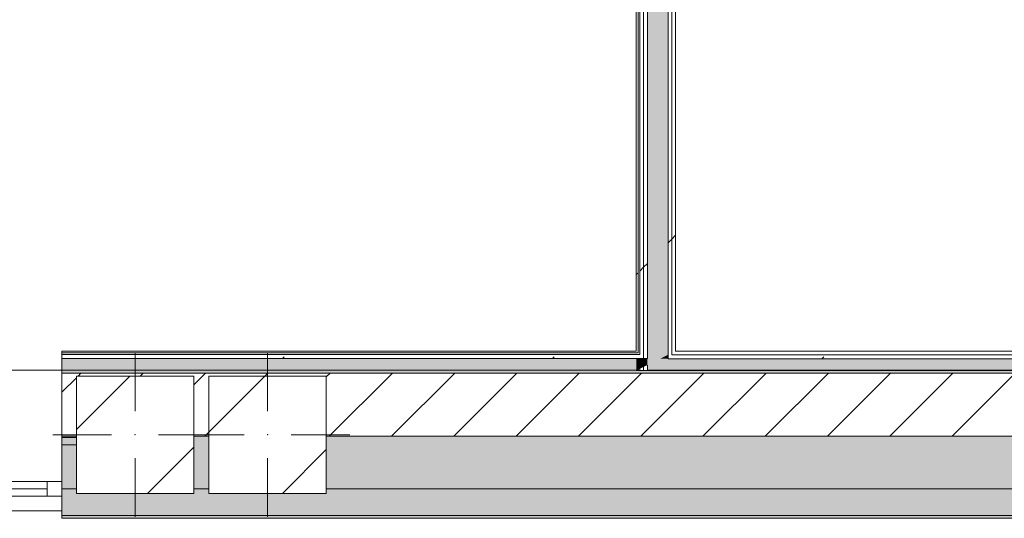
# Model space of a CAD drawing. Header units: millimetres. Extents: x -30280 to 107222, y -17460 to 4378.
# Tile 43 of 125: x -13080 to -9726, y -1699 to 1. Entities that reach past the tile are written whole.
import ezdxf

# ---------------------------------------------------------------- set-up
doc = ezdxf.new("R2010")
doc.units = ezdxf.units.MM
doc.header["$MEASUREMENT"] = 0
doc.linetypes.add('Wipeout_Contour', pattern=[1000, 0, -1000])
for name, color, linetype in [('10_ESTR_Pilars', 7, 'Continuous'), ('12_FAÇ_Façana', 7, 'Continuous'), ('Nuevo_08_E_Envans secs', 7, 'Continuous'), ('Ventanas Archicad', 7, 'Continuous')]:
    doc.layers.add(name, color=color, linetype=linetype)
for name, color, linetype, lineweight in [('10_ESTR_Pilars_Pluma_Nº__20', 1, 'Continuous', 5), ('10_ESTR_Pilars_Pluma_Nº__28', 7, 'Continuous', 20), ('10_ESTR_Pilars_Pluma_Nº__42', 8, 'Continuous', 25), ('12_FAÇ_Façana_Pluma_Nº__1', 7, 'Continuous', 5), ('12_FAÇ_Façana_Pluma_Nº__2', 8, 'Continuous', 5), ('12_FAÇ_Façana_Pluma_Nº__7', 7, 'Continuous', 5), ('Nuevo_08_E_Envans secs_Pluma_Nº__1', 7, 'Continuous', 5), ('Ventanas Archicad_Pluma_Nº__1', 7, 'Continuous', 5), ('Ventanas Archicad_Pluma_Nº__7', 7, 'Continuous', 5)]:
    doc.layers.add(name, color=color, linetype=linetype, lineweight=lineweight)
for name, color, linetype, lineweight, true_color in [('12_FAÇ_Façana_Pluma_Nº__102', 7, 'Continuous', 5, 0xcccccc), ('12_FAÇ_Façana_Pluma_Nº__174', 7, 'Continuous', 13, 0xe4ad2c), ('12_FAÇ_Façana_Pluma_Nº__176', 7, 'Continuous', 15, 0x93a0c6), ('Nuevo_08_E_Envans secs_Pluma_Nº__102', 7, 'Continuous', 5, 0xcccccc), ('Nuevo_08_E_Envans secs_Pluma_Nº__171', 171, 'Continuous', 13, 0xaaaaff), ('Nuevo_08_E_Envans secs_Pluma_Nº__177', 7, 'Continuous', 15, 0xf7e046)]:
    doc.layers.add(name, color=color, linetype=linetype, lineweight=lineweight, true_color=true_color)
pattern_1 = [(0, (0, 0), (0, 375), [0, -375])]
pattern_2 = [(45, (0, 0), (-919.24, 919.24), [975, -325]), (45, (4e-13, 919.2), (-919.24, 919.24), [975, -325])]
pattern_3 = [(45, (0, 0), (-229.81, 229.81), [])]

# ---------------------------------------------------------------- blocks, each defined once
blk = doc.blocks.new('Muro_10_3', base_point=(-12935.9, -1194))
at = {"layer": '12_FAÇ_Façana_Pluma_Nº__102', "linetype": 'Continuous', "lineweight": 0, "true_color": 0xe5e5e5}
for points in [[(-12935.9, -1689), (-8781.9, -1689), (-8781.9, -1599), (-12035.9, -1599), (-12035.9, -1614), (-12435.9, -1614), (-12435.9, -1599), (-12486.8, -1599), (-12486.8, -1614), (-12886.8, -1614), (-12886.8, -1599), (-12935.9, -1599)], [(-12935.9, -1699), (-8781.9, -1699), (-8781.9, -1689), (-12935.9, -1689)]]:
    blk.add_hatch(color=254, dxfattribs=at).paths.add_polyline_path(points)
at = {"layer": '12_FAÇ_Façana_Pluma_Nº__174', "linetype": 'Continuous', "lineweight": 13, "true_color": 0xe4ad2c}
for points in [[(-12935.9, -1599), (-12886.8, -1599), (-12886.8, -1419), (-12935.9, -1419)], [(-12486.8, -1599), (-12435.9, -1599), (-12435.9, -1419), (-12486.8, -1419)], [(-12035.9, -1599), (-8781.9, -1599), (-8781.9, -1419), (-12035.9, -1419)]]:
    blk.add_hatch(color=42, dxfattribs=at).paths.add_polyline_path(points)
at = {"layer": '12_FAÇ_Façana_Pluma_Nº__176', "linetype": 'Continuous', "lineweight": 0, "true_color": 0x495063}
blk.add_hatch(color=251, dxfattribs=at).paths.add_polyline_path([(-8781.9, -1194), (-12935.9, -1194), (-12935.9, -1204), (-8781.9, -1204)])
at = {"layer": '12_FAÇ_Façana_Pluma_Nº__2', "linetype": 'Continuous', "lineweight": 5}
h = blk.add_hatch(dxfattribs=at)
h.set_pattern_fill('Ceramic_0003', color=8, style=0, pattern_type=2)
h.set_pattern_definition([(45, (0, 0), (-106.066, 106.066), [])])
h.paths.add_polyline_path([(-8781.9, -1204), (-12935.9, -1204), (-12935.9, -1419), (-12886.8, -1419), (-12886.8, -1214), (-12486.8, -1214), (-12486.8, -1419), (-12435.9, -1419), (-12435.9, -1214), (-12035.9, -1214), (-12035.9, -1419), (-8781.9, -1419)])
at = {"layer": '12_FAÇ_Façana_Pluma_Nº__7', "color": 7, "linetype": 'Continuous', "lineweight": 5}
for p, q in [((-8781.9, -1204), (-12935.9, -1204)), ((-12935.9, -1419), (-12886.8, -1419)), ((-12486.8, -1419), (-12435.9, -1419)), ((-12035.9, -1419), (-8781.9, -1419)), ((-12935.9, -1599), (-12886.8, -1599)), ((-12486.8, -1599), (-12435.9, -1599)), ((-12035.9, -1599), (-8781.9, -1599)), ((-12935.9, -1689), (-8781.9, -1689))]:
    blk.add_line(p, q, dxfattribs=at)
at = {"layer": '12_FAÇ_Façana_Pluma_Nº__7', "color": 7, "linetype": 'Continuous', "lineweight": 5, "flags": 128}
for points in [[(-8781.9, -1194), (-12935.9, -1194)], [(-12935.9, -1419), (-12935.9, -1424)], [(-12935.9, -1544), (-12935.9, -1599)], [(-12935.9, -1664), (-12935.9, -1699)], [(-12935.9, -1699), (-8781.9, -1699)]]:
    blk.add_lwpolyline(points, dxfattribs=at)
blk = doc.blocks.new('Ventana Vertical Multi-Faja 27_5')
at = {"layer": 'Ventanas Archicad_Pluma_Nº__1', "color": 7, "linetype": 'Continuous', "lineweight": 5}
for p, q in [((-600, 50), (600, 50)), ((-600, 0), (-550, 0)), ((-550, 0), (-550, -50)), ((-550, 0), (550, 0)), ((550, -50), (550, 0)), ((550, 0), (600, 0)), ((-550, -25), (550, -25)), ((-550, -50), (-600, -50)), ((550, -50), (-550, -50)), ((600, -50), (550, -50)), ((-600, -200), (-600, -175)), ((600, -200), (600, -175)), ((-600, -430), (600, -430))]:
    blk.add_line(p, q, dxfattribs=at)
at = {"layer": 'Ventanas Archicad_Pluma_Nº__7', "color": 7, "linetype": 'Continuous', "lineweight": 5}
for p, q in [((-600, 50), (-600, 40)), ((-600, 40), (-600, 0)), ((-600, 40), (-600, 0)), ((600, 50), (600, 40)), ((600, 40), (600, 0)), ((600, 40), (600, 0)), ((-600, 0), (-600, -50)), ((-600, 0), (-600, -50)), ((-600, 0), (-600, -50)), ((-600, 0), (-600, -50)), ((600, 0), (600, -50)), ((600, 0), (600, -50)), ((600, 0), (600, -50)), ((600, 0), (600, -50)), ((-600, -50), (-600, -80)), ((-600, -50), (-600, -80)), ((600, -50), (600, -80)), ((600, -50), (600, -80)), ((-600, -80), (-600, -175)), ((-600, -80), (-600, -175)), ((600, -80), (600, -175)), ((600, -80), (600, -175)), ((-600, -200), (-600, -420)), ((600, -200), (600, -420)), ((-600, -420), (-600, -430)), ((600, -420), (600, -430))]:
    blk.add_line(p, q, dxfattribs=at)
blk = doc.blocks.new('Muro_11_3', base_point=(-14135.9, -1194))
at = {"layer": '12_FAÇ_Façana', "linetype": 'Continuous', "lineweight": 0, "true_color": 0x000000}
h = blk.add_hatch(dxfattribs=at)
h.set_pattern_fill('Yeso_0003', color=18, style=0, pattern_type=2)
h.set_pattern_definition(pattern_1)
h.paths.add_polyline_path([(-14135.9, -1424), (-14255.9, -1424), (-14255.9, -1449), (-14135.9, -1449)])
h = blk.add_hatch(dxfattribs=at)
h.set_pattern_fill('Yeso_0003', color=18, style=0, pattern_type=2)
h.set_pattern_definition(pattern_1)
h.paths.add_polyline_path([(-12935.9, -1424), (-12935.9, -1449), (-12815.9, -1449), (-12815.9, -1424)])
at = {"layer": '12_FAÇ_Façana_Pluma_Nº__102', "linetype": 'Continuous', "lineweight": 0, "true_color": 0xe5e5e5}
for points in [[(-14255.9, -1544), (-14135.9, -1664), (-14135.9, -1449), (-14255.9, -1449)], [(-12815.9, -1544), (-12815.9, -1449), (-12935.9, -1449), (-12935.9, -1664)]]:
    blk.add_hatch(color=254, dxfattribs=at).paths.add_polyline_path(points)
at = {"layer": '12_FAÇ_Façana_Pluma_Nº__1', "color": 7, "linetype": 'Continuous', "lineweight": 5}
for p, q in [((-14255.9, -1424), (-14135.9, -1424)), ((-14255.9, -1449), (-14255.9, -1424)), ((-14135.9, -1424), (-14135.9, -1449)), ((-12935.9, -1424), (-12935.9, -1449)), ((-12815.9, -1424), (-12935.9, -1424)), ((-12815.9, -1449), (-12815.9, -1424)), ((-14135.9, -1449), (-14255.9, -1449)), ((-12935.9, -1449), (-12815.9, -1449))]:
    blk.add_line(p, q, dxfattribs=at)
at = {"layer": '12_FAÇ_Façana_Pluma_Nº__7', "color": 7, "linetype": 'Continuous', "lineweight": 5}
for p, q in [((-14135.9, -1204), (-14135.9, -1194)), ((-14135.9, -1424), (-14135.9, -1204)), ((-12935.9, -1204), (-12935.9, -1194)), ((-12935.9, -1424), (-12935.9, -1204)), ((-14255.9, -1544), (-14255.9, -1449)), ((-14135.9, -1544), (-14135.9, -1449)), ((-14135.9, -1544), (-14135.9, -1449)), ((-12935.9, -1544), (-12935.9, -1449)), ((-12935.9, -1544), (-12935.9, -1449)), ((-12815.9, -1544), (-12815.9, -1449)), ((-14135.9, -1574), (-14135.9, -1544)), ((-14135.9, -1574), (-14135.9, -1544)), ((-14135.9, -1624), (-14135.9, -1574)), ((-14135.9, -1624), (-14135.9, -1574)), ((-12935.9, -1574), (-12935.9, -1544)), ((-12935.9, -1574), (-12935.9, -1544)), ((-12935.9, -1624), (-12935.9, -1574)), ((-12935.9, -1624), (-12935.9, -1574)), ((-14135.9, -1664), (-14135.9, -1624)), ((-14135.9, -1664), (-14135.9, -1624)), ((-12935.9, -1664), (-12935.9, -1624)), ((-12935.9, -1664), (-12935.9, -1624)), ((-14135.9, -1674), (-14135.9, -1664)), ((-12935.9, -1674), (-12935.9, -1664))]:
    blk.add_line(p, q, dxfattribs=at)
at = {"layer": 'Ventanas Archicad', "color": 253, "linetype": 'Continuous', "lineweight": 5, "true_color": 0xa4a4a6, "zscale": 1000, "rotation": 180}
blk.add_blockref('Ventana Vertical Multi-Faja 27_5', (-13535.9, -1624), dxfattribs=at)
blk = doc.blocks.new('*X177')
at = {"layer": 'Nuevo_08_E_Envans secs_Pluma_Nº__102', "linetype": 'Continuous', "lineweight": 5, "true_color": 0xcccccc}
blk.add_hatch(color=254, dxfattribs=at).paths.add_polyline_path([(-10871.8, -1141.8), (-10872.2, -1142), (-10871.8, -1142)])
blk = doc.blocks.new('*X178')
at = {"layer": 'Nuevo_08_E_Envans secs_Pluma_Nº__102', "linetype": 'Continuous', "lineweight": 5, "true_color": 0xcccccc}
blk.add_hatch(color=254, dxfattribs=at).paths.add_polyline_path([(-10871.8, -1142), (-10872.2, -1142), (-10898.6, -1155), (-10871.8, -1155)])
blk = doc.blocks.new('*X179')
at = {"layer": 'Nuevo_08_E_Envans secs_Pluma_Nº__102', "linetype": 'Continuous', "lineweight": 5, "true_color": 0xcccccc}
blk.add_hatch(color=254, dxfattribs=at).paths.add_polyline_path([(-10941.8, -1195), (-10871.8, -1195), (-10871.8, -1155), (-10898.6, -1155), (-10941.8, -1176.3)])
blk = doc.blocks.new('*X181')
at = {"layer": 'Nuevo_08_E_Envans secs_Pluma_Nº__102', "linetype": 'Continuous', "lineweight": 5, "true_color": 0xcccccc}
blk.add_hatch(color=254, dxfattribs=at).paths.add_polyline_path([(-10941.8, -1154), (-10941.8, -1176.3), (-10896.6, -1154)])
blk = doc.blocks.new('*X182')
at = {"layer": 'Nuevo_08_E_Envans secs_Pluma_Nº__102', "linetype": 'Continuous', "lineweight": 5, "true_color": 0xcccccc}
blk.add_hatch(color=254, dxfattribs=at).paths.add_polyline_path([(-10941.8, 1592.9), (-10941.8, -1154), (-10896.6, -1154), (-10871.8, -1141.8), (-10871.8, 1592.9)])
blk = doc.blocks.new('Muro_74_3', base_point=(-10845.8, -1129))
at = {"color": 254, "linetype": 'Wipeout_Contour', "lineweight": 0, "ltscale": 43647.077354}
blk.add_wipeout([(-10845.8, -1129), (-10858.8, -1135.4), (-10858.8, -1142), (-10845.8, -1142)], dxfattribs=at).dxf.layer = 'Nuevo_08_E_Envans secs'
at = {"layer": 'Nuevo_08_E_Envans secs_Pluma_Nº__177', "linetype": 'Continuous', "lineweight": 15, "true_color": 0xf7e046}
h = blk.add_hatch(dxfattribs=at)
h.set_pattern_fill('Panellat_HPL_0003', color=53, style=0, pattern_type=2)
h.set_pattern_definition(pattern_2)
h.paths.add_polyline_path([(-10845.8, -1129), (-10858.8, -1135.4), (-10858.8, -1142), (-10845.8, -1142)])
at = {"color": 254, "linetype": 'Wipeout_Contour', "lineweight": 0, "ltscale": 43700.175507}
blk.add_wipeout([(-10871.8, -1142), (-10858.8, -1142), (-10858.8, -1135.4), (-10871.8, -1141.8)], dxfattribs=at).dxf.layer = 'Nuevo_08_E_Envans secs'
at = {"layer": 'Nuevo_08_E_Envans secs_Pluma_Nº__177', "linetype": 'Continuous', "lineweight": 15, "true_color": 0xf7e046}
h = blk.add_hatch(dxfattribs=at)
h.set_pattern_fill('Panellat_HPL_0003', color=53, style=0, pattern_type=2)
h.set_pattern_definition(pattern_2)
h.paths.add_polyline_path([(-10871.8, -1142), (-10858.8, -1142), (-10858.8, -1135.4), (-10871.8, -1141.8)])
at = {"layer": 'Nuevo_08_E_Envans secs', "color": 7, "lineweight": 20}
blk.add_blockref('*X177', (0, 0), dxfattribs=at)
at = {"color": 254, "linetype": 'Wipeout_Contour', "lineweight": 0, "ltscale": 43703.515453}
blk.add_wipeout([(-10871.8, -1155), (-10858.8, -1155), (-10858.8, -1142), (-10871.8, -1142)], dxfattribs=at).dxf.layer = 'Nuevo_08_E_Envans secs'
at = {"layer": 'Nuevo_08_E_Envans secs_Pluma_Nº__177', "linetype": 'Continuous', "lineweight": 15, "true_color": 0xf7e046}
h = blk.add_hatch(dxfattribs=at)
h.set_pattern_fill('Panellat_HPL_0003', color=53, style=0, pattern_type=2)
h.set_pattern_definition(pattern_2)
h.paths.add_polyline_path([(-10871.8, -1155), (-10858.8, -1155), (-10858.8, -1142), (-10871.8, -1142)])
at = {"layer": 'Nuevo_08_E_Envans secs', "color": 7, "lineweight": 20}
for name in ['*X179', '*X178']:
    blk.add_blockref(name, (0, 0), dxfattribs=at)
at = {"color": 254, "linetype": 'Wipeout_Contour', "lineweight": 0, "ltscale": 32739.322234}
blk.add_wipeout([(-10858.8, -1135.4), (-10845.8, -1129), (-10858.8, -1129)], dxfattribs=at).dxf.layer = 'Nuevo_08_E_Envans secs'
at = {"color": 254, "linetype": 'Wipeout_Contour', "lineweight": 0, "ltscale": 44050.167715}
blk.add_wipeout([(-10954.8, -1195), (-10941.8, -1195), (-10941.8, -1176.3), (-10954.8, -1182.7)], dxfattribs=at).dxf.layer = 'Nuevo_08_E_Envans secs'
at = {"layer": 'Nuevo_08_E_Envans secs_Pluma_Nº__177', "linetype": 'Continuous', "lineweight": 15, "true_color": 0xf7e046}
h = blk.add_hatch(dxfattribs=at)
h.set_pattern_fill('Panellat_HPL_0003', color=53, style=0, pattern_type=2)
h.set_pattern_definition(pattern_2)
h.paths.add_polyline_path([(-10858.8, -1135.4), (-10845.8, -1129), (-10858.8, -1129)])
h = blk.add_hatch(dxfattribs=at)
h.set_pattern_fill('Panellat_HPL_0003', color=53, style=0, pattern_type=2)
h.set_pattern_definition(pattern_2)
h.paths.add_polyline_path([(-10954.8, -1195), (-10941.8, -1195), (-10941.8, -1176.3), (-10954.8, -1182.7)])
at = {"color": 254, "linetype": 'Wipeout_Contour', "lineweight": 0, "ltscale": 43751.583894}
blk.add_wipeout([(-10858.8, 1566.9), (-10858.8, -1129), (-10845.8, -1129), (-10845.8, 1566.9)], dxfattribs=at).dxf.layer = 'Nuevo_08_E_Envans secs'
at = {"color": 254, "linetype": 'Wipeout_Contour', "lineweight": 0, "ltscale": 44103.25802}
blk.add_wipeout([(-10967.8, -1195), (-10954.8, -1195), (-10954.8, -1182.7), (-10967.8, -1189.1)], dxfattribs=at).dxf.layer = 'Nuevo_08_E_Envans secs'
at = {"layer": 'Nuevo_08_E_Envans secs_Pluma_Nº__177', "linetype": 'Continuous', "lineweight": 15, "true_color": 0xf7e046}
h = blk.add_hatch(dxfattribs=at)
h.set_pattern_fill('Panellat_HPL_0003', color=53, style=0, pattern_type=2)
h.set_pattern_definition(pattern_2)
h.paths.add_polyline_path([(-10858.8, 1566.9), (-10858.8, -1129), (-10845.8, -1129), (-10845.8, 1566.9)])
h = blk.add_hatch(dxfattribs=at)
h.set_pattern_fill('Panellat_HPL_0003', color=53, style=0, pattern_type=2)
h.set_pattern_definition(pattern_2)
h.paths.add_polyline_path([(-10967.8, -1195), (-10954.8, -1195), (-10954.8, -1182.7), (-10967.8, -1189.1)])
at = {"layer": 'Nuevo_08_E_Envans secs_Pluma_Nº__1', "color": 7, "linetype": 'Continuous', "lineweight": 5}
for p, q in [((-10954.8, -1195), (-10954.8, -1182.7)), ((-10941.8, -1195), (-10941.8, -1176.3))]:
    blk.add_line(p, q, dxfattribs=at)
at = {"layer": 'Nuevo_08_E_Envans secs_Pluma_Nº__1', "color": 7, "linetype": 'Continuous', "lineweight": 5, "flags": 128}
for points in [[(-10954.8, -1195), (-10941.8, -1195)], [(-10941.8, -1195), (-10871.8, -1195)]]:
    blk.add_lwpolyline(points, dxfattribs=at)
at = {"layer": 'Nuevo_08_E_Envans secs', "color": 7, "lineweight": 20}
blk.add_blockref('*X181', (0, 0), dxfattribs=at)
at = {"color": 254, "linetype": 'Wipeout_Contour', "lineweight": 0, "ltscale": 43808.898286}
blk.add_wipeout([(-10871.8, 1579.9), (-10871.8, -1141.8), (-10858.8, -1135.4), (-10858.8, 1579.9)], dxfattribs=at).dxf.layer = 'Nuevo_08_E_Envans secs'
at = {"color": 254, "linetype": 'Wipeout_Contour', "lineweight": 0, "ltscale": 33122.352467}
blk.add_wipeout([(-10973.8, -1192), (-10979.8, -1195), (-10973.8, -1195)], dxfattribs=at).dxf.layer = 'Nuevo_08_E_Envans secs'
at = {"layer": 'Nuevo_08_E_Envans secs_Pluma_Nº__171', "linetype": 'Continuous', "lineweight": 13, "true_color": 0xaaaaff}
h = blk.add_hatch(dxfattribs=at)
h.set_pattern_fill('Panellat_HPL_0003', color=161, style=0, pattern_type=2)
h.set_pattern_definition(pattern_2)
h.paths.add_polyline_path([(-10973.8, -1192), (-10979.8, -1195), (-10973.8, -1195)])
at = {"layer": 'Nuevo_08_E_Envans secs_Pluma_Nº__177', "linetype": 'Continuous', "lineweight": 15, "true_color": 0xf7e046}
h = blk.add_hatch(dxfattribs=at)
h.set_pattern_fill('Panellat_HPL_0003', color=53, style=0, pattern_type=2)
h.set_pattern_definition(pattern_2)
h.paths.add_polyline_path([(-10871.8, 1579.9), (-10871.8, -1141.8), (-10858.8, -1135.4), (-10858.8, 1579.9)])
at = {"layer": 'Nuevo_08_E_Envans secs_Pluma_Nº__1', "color": 7, "linetype": 'Continuous', "lineweight": 5}
for p, q in [((-10871.8, -1141.8), (-10871.8, 1592.9)), ((-10858.8, -1135.4), (-10858.8, 1579.9)), ((-10858.8, -1142), (-10858.8, -1135.4)), ((-10871.8, -1142), (-10871.8, -1141.8)), ((-10871.8, -1155), (-10871.8, -1142)), ((-10871.8, -1155), (-10858.8, -1155))]:
    blk.add_line(p, q, dxfattribs=at)
at = {"layer": 'Nuevo_08_E_Envans secs_Pluma_Nº__1', "color": 7, "linetype": 'Continuous', "lineweight": 5, "flags": 128}
blk.add_lwpolyline([(-10845.8, -1129), (-10845.8, 1566.9)], dxfattribs=at)
at = {"layer": 'Nuevo_08_E_Envans secs', "color": 7, "lineweight": 20}
blk.add_blockref('*X182', (0, 0), dxfattribs=at)
at = {"color": 254, "linetype": 'Wipeout_Contour', "lineweight": 0, "ltscale": 44141.492013}
blk.add_wipeout([(-10954.8, 1579.9), (-10954.8, -1154), (-10941.8, -1154), (-10941.8, 1579.9)], dxfattribs=at).dxf.layer = 'Nuevo_08_E_Envans secs'
at = {"color": 254, "linetype": 'Wipeout_Contour', "lineweight": 0, "ltscale": 33131.264608}
blk.add_wipeout([(-10979.8, -1194), (-10979.8, -1195), (-10977.8, -1194)], dxfattribs=at).dxf.layer = 'Nuevo_08_E_Envans secs'
at = {"layer": 'Nuevo_08_E_Envans secs_Pluma_Nº__171', "linetype": 'Continuous', "lineweight": 13, "true_color": 0xaaaaff}
h = blk.add_hatch(dxfattribs=at)
h.set_pattern_fill('Panellat_HPL_0003', color=161, style=0, pattern_type=2)
h.set_pattern_definition(pattern_2)
h.paths.add_polyline_path([(-10979.8, -1194), (-10979.8, -1195), (-10977.8, -1194)])
at = {"layer": 'Nuevo_08_E_Envans secs_Pluma_Nº__177', "linetype": 'Continuous', "lineweight": 15, "true_color": 0xf7e046}
h = blk.add_hatch(dxfattribs=at)
h.set_pattern_fill('Panellat_HPL_0003', color=53, style=0, pattern_type=2)
h.set_pattern_definition(pattern_2)
h.paths.add_polyline_path([(-10954.8, 1579.9), (-10954.8, -1154), (-10941.8, -1154), (-10941.8, 1579.9)])
at = {"layer": 'Nuevo_08_E_Envans secs_Pluma_Nº__1', "color": 7, "linetype": 'Continuous', "lineweight": 5}
for p, q in [((-10979.8, -1194), (-10977.8, -1194)), ((-10973.8, -1195), (-10973.8, -1192)), ((-10967.8, -1195), (-10967.8, -1189.1))]:
    blk.add_line(p, q, dxfattribs=at)
at = {"layer": 'Nuevo_08_E_Envans secs_Pluma_Nº__1', "color": 7, "linetype": 'Continuous', "lineweight": 5, "flags": 128}
for points in [[(-10979.8, -1194), (-10979.8, -1195)], [(-10979.8, -1195), (-10973.8, -1195)], [(-10973.8, -1195), (-10967.8, -1195)], [(-10967.8, -1195), (-10954.8, -1195)]]:
    blk.add_lwpolyline(points, dxfattribs=at)
at = {"color": 254, "linetype": 'Wipeout_Contour', "lineweight": 0, "ltscale": 44084.98989}
blk.add_wipeout([(-10967.8, -1141), (-10967.8, -1154), (-10954.8, -1154), (-10954.8, -1141)], dxfattribs=at).dxf.layer = 'Nuevo_08_E_Envans secs'
at = {"layer": 'Nuevo_08_E_Envans secs_Pluma_Nº__177', "linetype": 'Continuous', "lineweight": 15, "true_color": 0xf7e046}
h = blk.add_hatch(dxfattribs=at)
h.set_pattern_fill('Panellat_HPL_0003', color=53, style=0, pattern_type=2)
h.set_pattern_definition(pattern_2)
h.paths.add_polyline_path([(-10967.8, -1141), (-10967.8, -1154), (-10954.8, -1154), (-10954.8, -1141)])
at = {"color": 254, "linetype": 'Wipeout_Contour', "lineweight": 0, "ltscale": 44186.681592}
blk.add_wipeout([(-10967.8, 1566.9), (-10967.8, -1141), (-10954.8, -1141), (-10954.8, 1566.9)], dxfattribs=at).dxf.layer = 'Nuevo_08_E_Envans secs'
at = {"layer": 'Nuevo_08_E_Envans secs_Pluma_Nº__177', "linetype": 'Continuous', "lineweight": 15, "true_color": 0xf7e046}
h = blk.add_hatch(dxfattribs=at)
h.set_pattern_fill('Panellat_HPL_0003', color=53, style=0, pattern_type=2)
h.set_pattern_definition(pattern_2)
h.paths.add_polyline_path([(-10967.8, 1566.9), (-10967.8, -1141), (-10954.8, -1141), (-10954.8, 1566.9)])
at = {"layer": 'Nuevo_08_E_Envans secs_Pluma_Nº__1', "color": 7, "linetype": 'Continuous', "lineweight": 5}
for p, q in [((-10941.8, -1154), (-10941.8, 1579.9)), ((-10954.8, -1141), (-10954.8, 1566.9)), ((-10954.8, -1154), (-10967.8, -1154)), ((-10954.8, -1154), (-10954.8, -1141)), ((-10941.8, -1154), (-10954.8, -1154))]:
    blk.add_line(p, q, dxfattribs=at)
at = {"color": 254, "linetype": 'Wipeout_Contour', "lineweight": 0, "ltscale": 44140.244471}
blk.add_wipeout([(-10979.8, -1129), (-10979.8, -1135), (-10973.8, -1135), (-10973.8, -1129)], dxfattribs=at).dxf.layer = 'Nuevo_08_E_Envans secs'
at = {"layer": 'Nuevo_08_E_Envans secs_Pluma_Nº__171', "linetype": 'Continuous', "lineweight": 13, "true_color": 0xaaaaff}
h = blk.add_hatch(dxfattribs=at)
h.set_pattern_fill('Panellat_HPL_0003', color=161, style=0, pattern_type=2)
h.set_pattern_definition(pattern_2)
h.paths.add_polyline_path([(-10979.8, -1129), (-10979.8, -1135), (-10973.8, -1135), (-10973.8, -1129)])
at = {"color": 254, "linetype": 'Wipeout_Contour', "lineweight": 0, "ltscale": 44242.35651}
blk.add_wipeout([(-10979.8, 1554.9), (-10979.8, -1129), (-10973.8, -1129), (-10973.8, 1554.9)], dxfattribs=at).dxf.layer = 'Nuevo_08_E_Envans secs'
at = {"layer": 'Nuevo_08_E_Envans secs_Pluma_Nº__171', "linetype": 'Continuous', "lineweight": 13, "true_color": 0xaaaaff}
h = blk.add_hatch(dxfattribs=at)
h.set_pattern_fill('Panellat_HPL_0003', color=161, style=0, pattern_type=2)
h.set_pattern_definition(pattern_2)
h.paths.add_polyline_path([(-10979.8, 1554.9), (-10979.8, -1129), (-10973.8, -1129), (-10973.8, 1554.9)])
at = {"layer": 'Nuevo_08_E_Envans secs_Pluma_Nº__1', "color": 7, "linetype": 'Continuous', "lineweight": 5}
for p, q in [((-10973.8, -1129), (-10973.8, 1554.9)), ((-10967.8, -1135), (-10967.8, 1560.9)), ((-10973.8, -1135), (-10979.8, -1135)), ((-10973.8, -1135), (-10973.8, -1129)), ((-10967.8, -1141), (-10967.8, -1135)), ((-10967.8, -1141), (-10973.8, -1141))]:
    blk.add_line(p, q, dxfattribs=at)
at = {"layer": 'Nuevo_08_E_Envans secs_Pluma_Nº__1', "color": 7, "linetype": 'Continuous', "lineweight": 5, "flags": 128}
blk.add_lwpolyline([(-10979.8, 1554.9), (-10979.8, -1129)], dxfattribs=at)
blk = doc.blocks.new('*X517')
at = {"layer": 'Nuevo_08_E_Envans secs_Pluma_Nº__102', "linetype": 'Continuous', "lineweight": 5, "true_color": 0xcccccc}
blk.add_hatch(color=254, dxfattribs=at).paths.add_polyline_path([(-10954.8, -1154), (-10954.8, -1182.7), (-10941.8, -1176.3), (-10941.8, -1154)])
blk = doc.blocks.new('*X518')
at = {"layer": 'Nuevo_08_E_Envans secs_Pluma_Nº__102', "linetype": 'Continuous', "lineweight": 5, "true_color": 0xcccccc}
blk.add_hatch(color=254, dxfattribs=at).paths.add_polyline_path([(-10967.8, -1154), (-10967.8, -1189.1), (-10954.8, -1182.7), (-10954.8, -1154)])
blk = doc.blocks.new('*X519')
at = {"layer": 'Nuevo_08_E_Envans secs_Pluma_Nº__102', "linetype": 'Continuous', "lineweight": 5, "true_color": 0xcccccc}
blk.add_hatch(color=254, dxfattribs=at).paths.add_polyline_path([(-10973.8, -1154), (-10973.8, -1192), (-10967.8, -1189.1), (-10967.8, -1154)])
blk = doc.blocks.new('*X520')
at = {"layer": 'Nuevo_08_E_Envans secs_Pluma_Nº__102', "linetype": 'Continuous', "lineweight": 5, "true_color": 0xcccccc}
blk.add_hatch(color=254, dxfattribs=at).paths.add_polyline_path([(-10979.8, -1154), (-10979.8, -1194), (-10977.8, -1194), (-10973.8, -1192), (-10973.8, -1154)])
blk = doc.blocks.new('*X521')
at = {"layer": 'Nuevo_08_E_Envans secs_Pluma_Nº__102', "linetype": 'Continuous', "lineweight": 5, "true_color": 0xcccccc}
blk.add_hatch(color=254, dxfattribs=at).paths.add_polyline_path([(-10979.8, -1154), (-12935.9, -1154), (-12935.9, -1194), (-10979.8, -1194)])
blk = doc.blocks.new('Muro_139_3', base_point=(-12935.9, -1129))
at = {"layer": 'Nuevo_08_E_Envans secs_Pluma_Nº__1', "color": 7, "linetype": 'Continuous', "lineweight": 5}
blk.add_line((-10979.8, -1194), (-10977.8, -1194), dxfattribs=at)
at = {"layer": 'Nuevo_08_E_Envans secs_Pluma_Nº__1', "color": 7, "linetype": 'Continuous', "lineweight": 5, "flags": 128}
blk.add_lwpolyline([(-12935.9, -1194), (-10979.8, -1194)], dxfattribs=at)
at = {"layer": 'Nuevo_08_E_Envans secs', "color": 7, "lineweight": 20}
for name in ['*X519', '*X518', '*X517']:
    blk.add_blockref(name, (0, 0), dxfattribs=at)
at = {"color": 254, "linetype": 'Wipeout_Contour', "lineweight": 0, "ltscale": 44122.783542}
blk.add_wipeout([(-10973.8, -1141), (-10973.8, -1154), (-10967.8, -1154), (-10967.8, -1141)], dxfattribs=at).dxf.layer = 'Nuevo_08_E_Envans secs'
at = {"layer": 'Nuevo_08_E_Envans secs_Pluma_Nº__177', "linetype": 'Continuous', "lineweight": 15, "true_color": 0xf7e046}
h = blk.add_hatch(dxfattribs=at)
h.set_pattern_fill('Panellat_HPL_0003', color=53, style=0, pattern_type=2)
h.set_pattern_definition(pattern_2)
h.paths.add_polyline_path([(-10973.8, -1141), (-10973.8, -1154), (-10967.8, -1154), (-10967.8, -1141)])
at = {"layer": 'Nuevo_08_E_Envans secs_Pluma_Nº__1', "color": 7, "linetype": 'Continuous', "lineweight": 5}
blk.add_line((-10941.8, -1154), (-10954.8, -1154), dxfattribs=at)
at = {"layer": 'Nuevo_08_E_Envans secs', "color": 7, "lineweight": 20}
blk.add_blockref('*X520', (0, 0), dxfattribs=at)
at = {"color": 254, "linetype": 'Wipeout_Contour', "lineweight": 0, "ltscale": 44146.653399}
blk.add_wipeout([(-10979.8, -1141), (-10979.8, -1154), (-10973.8, -1154), (-10973.8, -1141)], dxfattribs=at).dxf.layer = 'Nuevo_08_E_Envans secs'
at = {"layer": 'Nuevo_08_E_Envans secs_Pluma_Nº__177', "linetype": 'Continuous', "lineweight": 15, "true_color": 0xf7e046}
h = blk.add_hatch(dxfattribs=at)
h.set_pattern_fill('Panellat_HPL_0003', color=53, style=0, pattern_type=2)
h.set_pattern_definition(pattern_2)
h.paths.add_polyline_path([(-10979.8, -1141), (-10979.8, -1154), (-10973.8, -1154), (-10973.8, -1141)])
at = {"color": 254, "linetype": 'Wipeout_Contour', "lineweight": 0, "ltscale": 48046.804774}
blk.add_wipeout([(-10979.8, -1129), (-12935.9, -1129), (-12935.9, -1135), (-10979.8, -1135)], dxfattribs=at).dxf.layer = 'Nuevo_08_E_Envans secs'
at = {"layer": 'Nuevo_08_E_Envans secs_Pluma_Nº__171', "linetype": 'Continuous', "lineweight": 13, "true_color": 0xaaaaff}
h = blk.add_hatch(dxfattribs=at)
h.set_pattern_fill('Panellat_HPL_0003', color=161, style=0, pattern_type=2)
h.set_pattern_definition(pattern_2)
h.paths.add_polyline_path([(-10979.8, -1129), (-12935.9, -1129), (-12935.9, -1135), (-10979.8, -1135)])
at = {"color": 254, "linetype": 'Wipeout_Contour', "lineweight": 0, "ltscale": 48052.731412}
blk.add_wipeout([(-10979.8, -1141), (-12935.9, -1141), (-12935.9, -1154), (-10979.8, -1154)], dxfattribs=at).dxf.layer = 'Nuevo_08_E_Envans secs'
at = {"layer": 'Nuevo_08_E_Envans secs_Pluma_Nº__177', "linetype": 'Continuous', "lineweight": 15, "true_color": 0xf7e046}
h = blk.add_hatch(dxfattribs=at)
h.set_pattern_fill('Panellat_HPL_0003', color=53, style=0, pattern_type=2)
h.set_pattern_definition(pattern_2)
h.paths.add_polyline_path([(-10979.8, -1141), (-12935.9, -1141), (-12935.9, -1154), (-10979.8, -1154)])
at = {"layer": 'Nuevo_08_E_Envans secs_Pluma_Nº__1', "color": 7, "linetype": 'Continuous', "lineweight": 5}
for p, q in [((-10979.8, -1135), (-12935.9, -1135)), ((-10973.8, -1135), (-10979.8, -1135)), ((-10979.8, -1141), (-12935.9, -1141)), ((-10979.8, -1154), (-12935.9, -1154)), ((-10973.8, -1141), (-10979.8, -1141)), ((-10973.8, -1154), (-10979.8, -1154)), ((-10967.8, -1141), (-10973.8, -1141)), ((-10967.8, -1154), (-10973.8, -1154)), ((-10954.8, -1154), (-10967.8, -1154))]:
    blk.add_line(p, q, dxfattribs=at)
at = {"layer": 'Nuevo_08_E_Envans secs_Pluma_Nº__1', "color": 7, "linetype": 'Continuous', "lineweight": 5, "flags": 128}
for points in [[(-10979.8, -1129), (-12935.9, -1129)], [(-12935.9, -1129), (-12935.9, -1135)], [(-12935.9, -1135), (-12935.9, -1141)], [(-12935.9, -1141), (-12935.9, -1154)], [(-12935.9, -1154), (-12935.9, -1194)]]:
    blk.add_lwpolyline(points, dxfattribs=at)
at = {"layer": 'Nuevo_08_E_Envans secs', "color": 7, "lineweight": 20}
blk.add_blockref('*X521', (0, 0), dxfattribs=at)
blk = doc.blocks.new('*X584')
at = {"layer": 'Nuevo_08_E_Envans secs_Pluma_Nº__102', "linetype": 'Continuous', "lineweight": 5, "true_color": 0xcccccc}
blk.add_hatch(color=254, dxfattribs=at).paths.add_polyline_path([(-10871.8, -1195), (-8781.9, -1195), (-8781.9, -1155), (-10871.8, -1155)])
blk = doc.blocks.new('Muro_155_3', base_point=(-10845.8, -1129))
at = {"layer": 'Nuevo_08_E_Envans secs_Pluma_Nº__1', "color": 7, "linetype": 'Continuous', "lineweight": 5, "flags": 128}
blk.add_lwpolyline([(-10871.8, -1195), (-8781.9, -1195)], dxfattribs=at)
at = {"color": 254, "linetype": 'Wipeout_Contour', "lineweight": 0, "ltscale": 39520.2998}
blk.add_wipeout([(-10845.8, -1142), (-8781.9, -1142), (-8781.9, -1129), (-10845.8, -1129)], dxfattribs=at).dxf.layer = 'Nuevo_08_E_Envans secs'
at = {"layer": 'Nuevo_08_E_Envans secs_Pluma_Nº__177', "linetype": 'Continuous', "lineweight": 15, "true_color": 0xf7e046}
h = blk.add_hatch(dxfattribs=at)
h.set_pattern_fill('Panellat_HPL_0003', color=53, style=0, pattern_type=2)
h.set_pattern_definition(pattern_2)
h.paths.add_polyline_path([(-10845.8, -1142), (-8781.9, -1142), (-8781.9, -1129), (-10845.8, -1129)])
at = {"color": 254, "linetype": 'Wipeout_Contour', "lineweight": 0, "ltscale": 39552.230281}
blk.add_wipeout([(-10858.8, -1155), (-8781.9, -1155), (-8781.9, -1142), (-10858.8, -1142)], dxfattribs=at).dxf.layer = 'Nuevo_08_E_Envans secs'
at = {"layer": 'Nuevo_08_E_Envans secs_Pluma_Nº__177', "linetype": 'Continuous', "lineweight": 15, "true_color": 0xf7e046}
h = blk.add_hatch(dxfattribs=at)
h.set_pattern_fill('Panellat_HPL_0003', color=53, style=0, pattern_type=2)
h.set_pattern_definition(pattern_2)
h.paths.add_polyline_path([(-10858.8, -1155), (-8781.9, -1155), (-8781.9, -1142), (-10858.8, -1142)])
at = {"layer": 'Nuevo_08_E_Envans secs_Pluma_Nº__1', "color": 7, "linetype": 'Continuous', "lineweight": 5}
for p, q in [((-10871.8, -1155), (-10858.8, -1155)), ((-8781.9, -1142), (-10858.8, -1142)), ((-8781.9, -1155), (-10858.8, -1155))]:
    blk.add_line(p, q, dxfattribs=at)
at = {"layer": 'Nuevo_08_E_Envans secs_Pluma_Nº__1', "color": 7, "linetype": 'Continuous', "lineweight": 5, "flags": 128}
for points in [[(-8781.9, -1129), (-10845.8, -1129)], [(-8781.9, -1129), (-8781.9, -1142)], [(-8781.9, -1142), (-8781.9, -1155)], [(-8781.9, -1155), (-8781.9, -1195)]]:
    blk.add_lwpolyline(points, dxfattribs=at)
at = {"layer": 'Nuevo_08_E_Envans secs', "color": 7, "lineweight": 20}
blk.add_blockref('*X584', (0, 0), dxfattribs=at)
blk = doc.blocks.new('Pilar_3_3', base_point=(-12686.8, -1414))
at = {"color": 254, "linetype": 'Wipeout_Contour', "lineweight": 0, "ltscale": 51067.711875}
blk.add_wipeout([(-12886.8, -1614), (-12486.8, -1614), (-12486.8, -1214), (-12886.8, -1214)], dxfattribs=at).dxf.layer = '10_ESTR_Pilars'
at = {"layer": '10_ESTR_Pilars_Pluma_Nº__42', "linetype": 'Continuous', "lineweight": 25}
h = blk.add_hatch(dxfattribs=at)
h.set_pattern_fill('00_GCT_trama_45º_e1_400__07', color=8, style=0, pattern_type=2)
h.set_pattern_definition(pattern_3)
h.paths.add_polyline_path([(-12886.8, -1614), (-12486.8, -1614), (-12486.8, -1214), (-12886.8, -1214)])
at = {"layer": '10_ESTR_Pilars_Pluma_Nº__20', "color": 1, "linetype": 'Continuous', "lineweight": 5}
for p, q in [((-12686.8, -1334), (-12686.8, -1134)), ((-12766.8, -1414), (-12966.8, -1414)), ((-12606.8, -1414), (-12406.8, -1414)), ((-12686.8, -1494), (-12686.8, -1694))]:
    blk.add_line(p, q, dxfattribs=at)
blk.add_point((-12686.8, -1414), dxfattribs=at)
at = {"layer": '10_ESTR_Pilars_Pluma_Nº__28', "color": 7, "linetype": 'Continuous', "lineweight": 20, "flags": 128}
blk.add_lwpolyline([(-12886.8, -1614), (-12486.8, -1614), (-12486.8, -1214), (-12886.8, -1214)], close=True, dxfattribs=at)
blk = doc.blocks.new('Pilar_4_3', base_point=(-12235.9, -1414))
at = {"color": 254, "linetype": 'Wipeout_Contour', "lineweight": 0, "ltscale": 49275.645073}
blk.add_wipeout([(-12435.9, -1614), (-12035.9, -1614), (-12035.9, -1214), (-12435.9, -1214)], dxfattribs=at).dxf.layer = '10_ESTR_Pilars'
at = {"layer": '10_ESTR_Pilars_Pluma_Nº__42', "linetype": 'Continuous', "lineweight": 25}
h = blk.add_hatch(dxfattribs=at)
h.set_pattern_fill('00_GCT_trama_45º_e1_400__07', color=8, style=0, pattern_type=2)
h.set_pattern_definition(pattern_3)
h.paths.add_polyline_path([(-12435.9, -1614), (-12035.9, -1614), (-12035.9, -1214), (-12435.9, -1214)])
at = {"layer": '10_ESTR_Pilars_Pluma_Nº__20', "color": 1, "linetype": 'Continuous', "lineweight": 5}
for p, q in [((-12235.9, -1334), (-12235.9, -1134)), ((-12315.9, -1414), (-12515.9, -1414)), ((-12155.9, -1414), (-11955.9, -1414)), ((-12235.9, -1494), (-12235.9, -1694))]:
    blk.add_line(p, q, dxfattribs=at)
blk.add_point((-12235.9, -1414), dxfattribs=at)
at = {"layer": '10_ESTR_Pilars_Pluma_Nº__28', "color": 7, "linetype": 'Continuous', "lineweight": 20, "flags": 128}
blk.add_lwpolyline([(-12435.9, -1614), (-12035.9, -1614), (-12035.9, -1214), (-12435.9, -1214)], close=True, dxfattribs=at)

msp = doc.modelspace()

# ---------------------------------------------------------------- block references
at = {"layer": '12_FAÇ_Façana', "color": 7, "lineweight": 20}
for name, p in [('Muro_11_3', (-14135.9, -1194)), ('Muro_10_3', (-12935.9, -1194))]:
    msp.add_blockref(name, p, dxfattribs=at)

# ---------------------------------------------------------------- next in the draw order: block references
at = {"layer": 'Nuevo_08_E_Envans secs', "color": 7, "lineweight": 20}
msp.add_blockref('Muro_74_3', (-10845.8, -1129), dxfattribs=at)

# ---------------------------------------------------------------- next in the draw order: block references
for name, p in [('Muro_139_3', (-12935.9, -1129)), ('Muro_155_3', (-10845.8, -1129))]:
    msp.add_blockref(name, p, dxfattribs=at)

# ---------------------------------------------------------------- next in the draw order: block references
at = {"layer": '10_ESTR_Pilars', "color": 7, "lineweight": 20}
msp.add_blockref('Pilar_3_3', (-12686.8, -1414), dxfattribs=at)

# ---------------------------------------------------------------- next in the draw order: block references
msp.add_blockref('Pilar_4_3', (-12235.9, -1414), dxfattribs=at)

doc.saveas('drawing.dxf')
